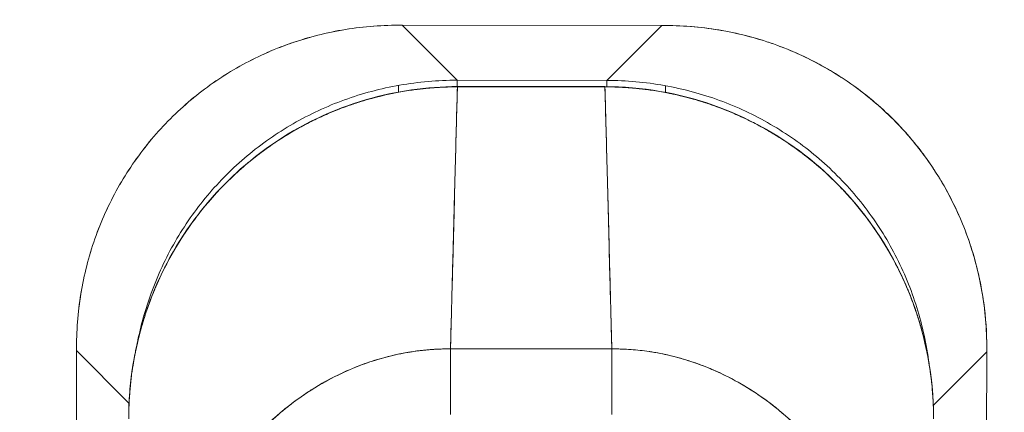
# Model space of a CAD drawing. Header units: inches. Extents: x 16 to 463, y 31 to 294.
# Tile 65 of 110: x 221.641 to 223.753, y 179.263 to 180.104. Entities that reach past the tile are written whole.
import ezdxf

# ---------------------------------------------------------------- set-up
doc = ezdxf.new("R2010")
doc.units = ezdxf.units.IN
doc.header["$LTSCALE"] = 28.571429
doc.header["$MEASUREMENT"] = 0
doc.layers.add('Dimension (ANSI)', color=7, linetype='Continuous', lineweight=5)
doc.layers.add('Visible (ANSI)', color=7, linetype='Continuous', lineweight=5)
doc.styles.add('ROMANS', font='romans.shx')
doc.dimstyles.new('Default (ANSI)', dxfattribs={"dimscale": 28.571429, "dimtxt": 0.1, "dimasz": 0.098425, "dimexe": 0.125, "dimexo": 0.0625, "dimgap": 0.031496, "dimtad": 0, "dimtih": 1, "dimtoh": 1, "dimrnd": 1e-08, "dimzin": 0, "dimdsep": 46, "dimtxsty": 'ROMANS', "dimcen": 0.09, "dimdle": 0.393701, "dimclrd": 256, "dimclre": 256, "dimclrt": 256, "dimadec": 0, "dimazin": 0, "dimtfac": 1, "dimtofl": 0, "dimtmove": 0, "dimatfit": 3, "dimfxl": 1, "dimtolj": 1, "dimtzin": 0, "dimlwd": -1, "dimlwe": -1, "dimarcsym": 0})

# ---------------------------------------------------------------- blocks, each defined once
blk = doc.blocks.new('*D19')
at = {"layer": 'Defpoints', "color": 0, "transparency": 16777216}
for p in [(226.0507, 188.0066), (222.7383, 178.6036), (226.0507, 138.9161)]:
    blk.add_point(p, dxfattribs=at)
at = {"layer": 'Dimension (ANSI)', "transparency": 16777216}
for p, q in [((222.7383, 180.3894), (222.7383, 191.5781)), ((219.9262, 188.0066), (217.114, 188.0066)), ((228.8628, 188.0066), (232.1778, 188.0066))]:
    blk.add_line(p, q, dxfattribs=at)
for points in [[(219.9262, 188.4753), (219.9262, 187.5379), (222.7383, 188.0066)], [(228.8628, 188.4753), (228.8628, 187.5379), (226.0507, 188.0066)]]:
    blk.add_solid(points, dxfattribs=at)
at = {"layer": 'Dimension (ANSI)', "transparency": 16777216, "insert": (233.0777, 189.4352), "char_height": 2.85714, "attachment_point": 1, "style": 'ROMANS'}
blk.add_mtext('\\A1;3.31', dxfattribs=at)

msp = doc.modelspace()

# ---------------------------------------------------------------- linework, layer by layer
at = {"layer": 'Visible (ANSI)'}
for p, q in [((222.4617, 180.0922), (222.4539, 180.0922)), ((222.4617, 180.0922), (222.5793, 179.9743)), ((223.0187, 180.0915), (222.4617, 180.0922)), ((222.4617, 180.0922), (223.0187, 180.0915)), ((222.5793, 179.9743), (222.4617, 180.0922)), ((222.9009, 179.9739), (223.0187, 180.0915)), ((223.0187, 180.0915), (222.9009, 179.9739)), ((223.0266, 180.0915), (223.0187, 180.0915)), ((222.5325, 180.0212), (222.5325, 180.0212)), ((222.9477, 180.0207), (222.9477, 180.0207)), ((222.5793, 179.9743), (222.5793, 179.9607)), ((222.5793, 179.9743), (222.9009, 179.9739)), ((222.9009, 179.9739), (222.5793, 179.9743)), ((222.9009, 179.9606), (222.9009, 179.9739)), ((222.4537, 179.9491), (222.4537, 179.9633)), ((222.5802, 179.9601), (222.5802, 179.9607)), ((222.8965, 179.9607), (222.5802, 179.9607)), ((222.8965, 179.9602), (222.5802, 179.9602)), ((222.8965, 179.9602), (222.8965, 179.9607)), ((222.8965, 179.9607), (222.8965, 179.9601)), ((222.8965, 179.9601), (222.8965, 179.9602)), ((223.0264, 179.9626), (223.0264, 179.9484)), ((221.763, 179.3952), (221.7616, 178.3311)), ((221.7616, 178.3311), (221.763, 179.3952)), ((221.763, 179.4031), (221.763, 179.3952)), ((221.763, 179.3952), (221.8757, 179.2822)), ((221.8757, 179.2822), (221.763, 179.3952)), ((222.5652, 179.3989), (222.9114, 179.3989)), ((222.5652, 179.3989), (222.5652, 179.2586)), ((222.9114, 179.2586), (222.9114, 179.3989)), ((223.5856, 179.4007), (223.5868, 179.4007)), ((223.7157, 179.3927), (223.7157, 179.4006)), ((223.6011, 179.2784), (223.7157, 179.3927)), ((223.7157, 179.3927), (223.6011, 179.2784)), ((223.7144, 178.3286), (223.7157, 179.3927)), ((223.7157, 179.3927), (223.7144, 178.3286)), ((221.8337, 179.3242), (221.8337, 179.3242)), ((223.6448, 179.3219), (223.6448, 179.3219))]:
    msp.add_line(p, q, dxfattribs=at)
msp.add_arc((222.5652, 179.2586), 0.1969, 89.9916, 89.9916, dxfattribs=at)
for centre, major_axis, start_param, end_param in [((222.4618, 180.0922), (0.129, -0.0002), 4.651125, 4.712207), ((223.0187, 180.0915), (0.129, -0.0002), 4.712571, 4.773653), ((221.763, 179.3952), (0.0002, 0.129), 4.712571, 4.773653), ((222.9115, 179.2586), (0, 0.1969), 4.712389, 5.54156), ((223.7157, 179.3927), (-0.0002, -0.129), 4.651125, 4.712207)]:
    msp.add_ellipse(centre, major_axis=major_axis, ratio=0.00001, start_param=start_param, end_param=end_param, dxfattribs=at)
for points, knots in [([(221.763, 179.4031), (221.763, 179.444), (221.7666, 179.4848), (221.7737, 179.5247), (221.7807, 179.5646), (221.7912, 179.6038), (221.8049, 179.6415), (221.8186, 179.6792), (221.8356, 179.7156), (221.8555, 179.7502), (221.8755, 179.7848), (221.8985, 179.8175), (221.9241, 179.848), (221.9497, 179.8785), (221.978, 179.9067), (222.0085, 179.9323), (222.0391, 179.9578), (222.0719, 179.9807), (222.1065, 180.0005), (222.1412, 180.0204), (222.1776, 180.0372), (222.2154, 180.0509), (222.2532, 180.0645), (222.2923, 180.0749), (222.3322, 180.0818), (222.3722, 180.0887), (222.4129, 180.0922), (222.4539, 180.0922)], [0, 0, 0, 0, 0.111111, 0.111111, 0.111111, 0.222222, 0.222222, 0.222222, 0.333333, 0.333333, 0.333333, 0.444444, 0.444444, 0.444444, 0.555556, 0.555556, 0.555556, 0.666667, 0.666667, 0.666667, 0.777778, 0.777778, 0.777778, 0.888889, 0.888889, 0.888889, 1, 1, 1, 1]), ([(222.4539, 180.0922), (222.4131, 180.0922), (222.3725, 180.0888), (222.3326, 180.0819), (222.2925, 180.0749), (222.2532, 180.0645), (222.2152, 180.0508), (222.2152, 180.0508), (222.2151, 180.0508), (222.2151, 180.0508), (222.1774, 180.0372), (222.141, 180.0203), (222.1065, 180.0005), (222.1064, 180.0005), (222.1064, 180.0004), (222.1063, 180.0004), (222.0718, 179.9806), (222.0391, 179.9578), (222.0087, 179.9324), (222.0086, 179.9323), (222.0085, 179.9322), (222.0084, 179.9321), (221.9779, 179.9066), (221.9497, 179.8785), (221.9241, 179.8481), (221.924, 179.848), (221.9239, 179.8479), (221.9239, 179.8478), (221.8984, 179.8174), (221.8755, 179.7848), (221.8556, 179.7504), (221.8556, 179.7503), (221.8556, 179.7502), (221.8555, 179.7502), (221.8356, 179.7157), (221.8187, 179.6794), (221.805, 179.6417), (221.805, 179.6416), (221.8049, 179.6416), (221.8049, 179.6415), (221.7912, 179.6037), (221.7807, 179.5645), (221.7736, 179.5246), (221.7736, 179.5245), (221.7736, 179.5244), (221.7736, 179.5243), (221.7666, 179.4844), (221.763, 179.4438), (221.763, 179.4031)], [0, 0, 0, 0, 0.110836, 0.110836, 0.110836, 0.222222, 0.222222, 0.222222, 0.222377, 0.222377, 0.222377, 0.333093, 0.333093, 0.333093, 0.333333, 0.333333, 0.333333, 0.444037, 0.444037, 0.444037, 0.444444, 0.444444, 0.444444, 0.555556, 0.555556, 0.555556, 0.555957, 0.555957, 0.555957, 0.666667, 0.666667, 0.666667, 0.6669, 0.6669, 0.6669, 0.777608, 0.777608, 0.777608, 0.777778, 0.777778, 0.777778, 0.888889, 0.888889, 0.888889, 0.889157, 0.889157, 0.889157, 1, 1, 1, 1]), ([(223.7157, 179.4006), (223.7158, 179.4332), (223.7135, 179.4658), (223.7091, 179.498), (223.708, 179.5061), (223.7067, 179.5141), (223.7054, 179.5221), (223.7012, 179.5462), (223.6957, 179.5701), (223.6891, 179.5935), (223.6847, 179.6089), (223.6798, 179.6241), (223.6744, 179.6391), (223.6688, 179.6547), (223.6626, 179.67), (223.6559, 179.6851), (223.6463, 179.7066), (223.6357, 179.7277), (223.624, 179.748), (223.6196, 179.7557), (223.6151, 179.7632), (223.6104, 179.7706), (223.5939, 179.797), (223.5756, 179.8221), (223.5558, 179.8459), (223.5549, 179.8469), (223.5541, 179.8479), (223.5532, 179.849), (223.5322, 179.8738), (223.5095, 179.897), (223.4852, 179.9186), (223.4807, 179.9225), (223.4762, 179.9264), (223.4717, 179.9303), (223.4514, 179.9473), (223.43, 179.9632), (223.4078, 179.9778), (223.3967, 179.9851), (223.3854, 179.9921), (223.3739, 179.9988), (223.358, 180.0079), (223.3418, 180.0165), (223.3252, 180.0244), (223.3056, 180.0337), (223.2855, 180.0421), (223.265, 180.0495), (223.2556, 180.0529), (223.2461, 180.0562), (223.2365, 180.0592), (223.2076, 180.0683), (223.1781, 180.0755), (223.1481, 180.0808), (223.1448, 180.0814), (223.1415, 180.0819), (223.1381, 180.0825), (223.1014, 180.0884), (223.064, 180.0914), (223.0266, 180.0915)], [0, 0, 0, 0, 0.088873, 0.088873, 0.088873, 0.111111, 0.111111, 0.111111, 0.178162, 0.178162, 0.178162, 0.222222, 0.222222, 0.222222, 0.267931, 0.267931, 0.267931, 0.333333, 0.333333, 0.333333, 0.357816, 0.357816, 0.357816, 0.444444, 0.444444, 0.444444, 0.448135, 0.448135, 0.448135, 0.538943, 0.538943, 0.538943, 0.555556, 0.555556, 0.555556, 0.629644, 0.629644, 0.629644, 0.666667, 0.666667, 0.666667, 0.717569, 0.717569, 0.717569, 0.777778, 0.777778, 0.777778, 0.805438, 0.805438, 0.805438, 0.888889, 0.888889, 0.888889, 0.898091, 0.898091, 0.898091, 1, 1, 1, 1]), ([(223.0266, 180.0915), (223.0676, 180.0914), (223.1083, 180.0878), (223.1482, 180.0808), (223.1881, 180.0737), (223.2273, 180.0632), (223.265, 180.0495), (223.3028, 180.0358), (223.3391, 180.0188), (223.3737, 179.9989), (223.4083, 179.9789), (223.4411, 179.956), (223.4715, 179.9304), (223.502, 179.9047), (223.5303, 179.8764), (223.5558, 179.8459), (223.5813, 179.8153), (223.6042, 179.7825), (223.6241, 179.7479), (223.6439, 179.7132), (223.6608, 179.6768), (223.6744, 179.639), (223.688, 179.6012), (223.6984, 179.5621), (223.7053, 179.5221), (223.7123, 179.4822), (223.7158, 179.4415), (223.7157, 179.4006)], [0, 0, 0, 0, 0.111111, 0.111111, 0.111111, 0.222222, 0.222222, 0.222222, 0.333333, 0.333333, 0.333333, 0.444444, 0.444444, 0.444444, 0.555556, 0.555556, 0.555556, 0.666667, 0.666667, 0.666667, 0.777778, 0.777778, 0.777778, 0.888889, 0.888889, 0.888889, 1, 1, 1, 1]), ([(222.5793, 179.9743), (222.5378, 179.9744), (222.4966, 179.9708), (222.4561, 179.9637), (222.4157, 179.9567), (222.3761, 179.9461), (222.3379, 179.9323), (222.2997, 179.9185), (222.2629, 179.9013), (222.2279, 179.8812), (222.1929, 179.8611), (222.1598, 179.838), (222.129, 179.8122), (222.0982, 179.7864), (222.0696, 179.758), (222.0438, 179.7272), (222.0179, 179.6965), (221.9947, 179.6634), (221.9745, 179.6285), (221.9543, 179.5935), (221.9371, 179.5568), (221.9232, 179.5186), (221.9105, 179.4839), (221.9006, 179.448), (221.8935, 179.4115)], [0, 0, 0, 0, 0.1111111, 0.1111111, 0.1111111, 0.2222222, 0.2222222, 0.2222222, 0.3333333, 0.3333333, 0.3333333, 0.4444444, 0.4444444, 0.4444444, 0.5555556, 0.5555556, 0.5555556, 0.6666667, 0.6666667, 0.6666667, 0.7777778, 0.7777778, 0.7777778, 0.8787406, 0.8787406, 0.8787406, 0.8787406]), ([(223.5919, 179.3674), (223.5906, 179.3777), (223.589, 179.388), (223.5872, 179.3983), (223.5802, 179.4387), (223.5696, 179.4783), (223.5558, 179.5165), (223.542, 179.5547), (223.5249, 179.5915), (223.5048, 179.6265), (223.4847, 179.6615), (223.4615, 179.6946), (223.4358, 179.7254), (223.41, 179.7563), (223.3815, 179.7848), (223.3507, 179.8107), (223.32, 179.8365), (223.2869, 179.8597), (223.252, 179.8799), (223.2171, 179.9001), (223.1803, 179.9173), (223.1421, 179.9313), (223.1039, 179.9452), (223.0644, 179.9558), (223.024, 179.963), (222.9836, 179.9702), (222.9423, 179.9739), (222.9009, 179.9739)], [0.0829541, 0.0829541, 0.0829541, 0.0829541, 0.1111111, 0.1111111, 0.1111111, 0.2222222, 0.2222222, 0.2222222, 0.3333333, 0.3333333, 0.3333333, 0.4444444, 0.4444444, 0.4444444, 0.5555556, 0.5555556, 0.5555556, 0.6666667, 0.6666667, 0.6666667, 0.7777778, 0.7777778, 0.7777778, 0.8888889, 0.8888889, 0.8888889, 1, 1, 1, 1]), ([(221.8749, 179.2488), (221.8748, 179.3256), (221.8874, 179.4034), (221.9358, 179.5487), (221.9721, 179.618), (222.0633, 179.7395), (222.1193, 179.7933), (222.2433, 179.8789), (222.3128, 179.912), (222.448, 179.9512), (222.5144, 179.9607), (222.5802, 179.9607)], [0, 0, 0, 0, 0.585477, 0.585477, 1.16675, 1.16675, 1.743139, 1.743139, 2.315, 2.315, 2.816082, 2.816082, 2.816082, 2.816082]), ([(221.8749, 179.2488), (221.8749, 179.2689), (221.8758, 179.2902), (221.8777, 179.3125), (221.8792, 179.3293), (221.8813, 179.3466), (221.8842, 179.3643), (221.8852, 179.3706), (221.8863, 179.3769), (221.8875, 179.3832), (221.8923, 179.4082), (221.8985, 179.4336), (221.9062, 179.4587), (221.9094, 179.4691), (221.9128, 179.4794), (221.9164, 179.4896), (221.922, 179.5054), (221.9281, 179.5209), (221.9348, 179.5361), (221.9455, 179.5606), (221.9576, 179.5845), (221.971, 179.6077), (221.972, 179.6093), (221.9729, 179.6109), (221.9739, 179.6126), (221.9888, 179.6378), (222.0053, 179.6623), (222.023, 179.6853), (222.0304, 179.6949), (222.0381, 179.7044), (222.0459, 179.7135), (222.0574, 179.7269), (222.0691, 179.7396), (222.0811, 179.7517), (222.0979, 179.7686), (222.115, 179.7842), (222.132, 179.7983), (222.1368, 179.8023), (222.1416, 179.8061), (222.1463, 179.8098), (222.1698, 179.8283), (222.1932, 179.8443), (222.2162, 179.8582), (222.2171, 179.8588), (222.218, 179.8593), (222.2188, 179.8598), (222.2423, 179.8739), (222.2654, 179.886), (222.288, 179.8963), (222.2929, 179.8986), (222.2978, 179.9007), (222.3026, 179.9028), (222.3218, 179.9111), (222.3405, 179.9182), (222.3588, 179.9243), (222.3664, 179.9268), (222.374, 179.9291), (222.3814, 179.9314), (222.3966, 179.9358), (222.4114, 179.9397), (222.4259, 179.9429), (222.4355, 179.9451), (222.445, 179.947), (222.4543, 179.9487), (222.4653, 179.9508), (222.476, 179.9524), (222.4866, 179.9539), (222.4982, 179.9554), (222.5096, 179.9567), (222.5207, 179.9576), (222.5268, 179.9581), (222.5328, 179.9586), (222.5386, 179.9589), (222.5535, 179.9598), (222.5677, 179.9602), (222.5802, 179.9601)], [0, 0, 0, 0, 0.051762, 0.051762, 0.051762, 0.090909, 0.090909, 0.090909, 0.104756, 0.104756, 0.104756, 0.15926, 0.15926, 0.15926, 0.181818, 0.181818, 0.181818, 0.216639, 0.216639, 0.216639, 0.272727, 0.272727, 0.272727, 0.27663, 0.27663, 0.27663, 0.337872, 0.337872, 0.337872, 0.363636, 0.363636, 0.363636, 0.401523, 0.401523, 0.401523, 0.454545, 0.454545, 0.454545, 0.469339, 0.469339, 0.469339, 0.542657, 0.542657, 0.542657, 0.545455, 0.545455, 0.545455, 0.62016, 0.62016, 0.62016, 0.636364, 0.636364, 0.636364, 0.700569, 0.700569, 0.700569, 0.727273, 0.727273, 0.727273, 0.781747, 0.781747, 0.781747, 0.818182, 0.818182, 0.818182, 0.861421, 0.861421, 0.861421, 0.909091, 0.909091, 0.909091, 0.93478, 0.93478, 0.93478, 1, 1, 1, 1]), ([(222.5802, 179.9601), (222.5783, 179.9601), (222.5764, 179.9601), (222.5745, 179.9601), (222.5723, 179.9601), (222.5701, 179.9601), (222.5679, 179.96), (222.5655, 179.96), (222.563, 179.9599), (222.5606, 179.9599), (222.558, 179.9598), (222.5553, 179.9597), (222.5527, 179.9596), (222.5498, 179.9595), (222.547, 179.9594), (222.5442, 179.9592), (222.5412, 179.9591), (222.5382, 179.9589), (222.5352, 179.9587), (222.532, 179.9585), (222.5289, 179.9583), (222.5257, 179.958), (222.5222, 179.9578), (222.5187, 179.9575), (222.5152, 179.9571), (222.5113, 179.9568), (222.5074, 179.9564), (222.5035, 179.9559), (222.499, 179.9555), (222.4946, 179.9549), (222.4902, 179.9544), (222.4852, 179.9537), (222.4802, 179.953), (222.4752, 179.9522), (222.4695, 179.9514), (222.4638, 179.9504), (222.4581, 179.9494), (222.4531, 179.9485), (222.4481, 179.9476), (222.4432, 179.9466), (222.4418, 179.9463), (222.4404, 179.9461), (222.439, 179.9458), (222.4322, 179.9444), (222.4253, 179.9428), (222.4184, 179.9412), (222.411, 179.9394), (222.4036, 179.9376), (222.3962, 179.9355), (222.3882, 179.9334), (222.3803, 179.9311), (222.3724, 179.9286), (222.3638, 179.926), (222.3553, 179.9231), (222.3469, 179.9201), (222.3376, 179.9169), (222.3285, 179.9135), (222.3194, 179.9098), (222.3167, 179.9087), (222.314, 179.9076), (222.3113, 179.9065), (222.3041, 179.9035), (222.297, 179.9004), (222.29, 179.8972), (222.2793, 179.8924), (222.2688, 179.8873), (222.2583, 179.8819), (222.2469, 179.876), (222.2356, 179.8697), (222.2244, 179.8632), (222.2126, 179.8562), (222.2009, 179.8488), (222.1894, 179.8412), (222.1891, 179.8409), (222.1887, 179.8407), (222.1884, 179.8405), (222.1755, 179.8318), (222.1629, 179.8227), (222.1506, 179.8132), (222.1371, 179.8027), (222.124, 179.7918), (222.1113, 179.7804), (222.1014, 179.7716), (222.0918, 179.7624), (222.0824, 179.7531), (222.0785, 179.7491), (222.0745, 179.745), (222.0706, 179.7409), (222.0561, 179.7257), (222.0423, 179.7098), (222.0292, 179.6933), (222.017, 179.6778), (222.0054, 179.6619), (221.9945, 179.6455), (221.9929, 179.643), (221.9913, 179.6406), (221.9897, 179.6381), (221.9781, 179.6203), (221.9674, 179.602), (221.9574, 179.5832), (221.9486, 179.5664), (221.9404, 179.5492), (221.9329, 179.5317), (221.9316, 179.5286), (221.9303, 179.5255), (221.929, 179.5224), (221.9238, 179.5099), (221.919, 179.4972), (221.9146, 179.4845), (221.9096, 179.4702), (221.9051, 179.4557), (221.9011, 179.4411), (221.8974, 179.4279), (221.8941, 179.4147), (221.8912, 179.4014), (221.8903, 179.397), (221.8894, 179.3926), (221.8885, 179.3883), (221.887, 179.3805), (221.8856, 179.3728), (221.8843, 179.365), (221.8825, 179.354), (221.881, 179.3429), (221.8797, 179.3318), (221.8785, 179.3217), (221.8776, 179.3115), (221.8768, 179.3014), (221.8762, 179.2922), (221.8757, 179.283), (221.8753, 179.2737), (221.8751, 179.2654), (221.8749, 179.2571), (221.8749, 179.2488)], [0, 0, 0, 0, 0.005154, 0.005154, 0.005154, 0.011125, 0.011125, 0.011125, 0.01776, 0.01776, 0.01776, 0.024968, 0.024968, 0.024968, 0.032665, 0.032665, 0.032665, 0.040791, 0.040791, 0.040791, 0.049493, 0.049493, 0.049493, 0.059043, 0.059043, 0.059043, 0.069717, 0.069717, 0.069717, 0.08179, 0.08179, 0.08179, 0.095542, 0.095542, 0.095542, 0.111257, 0.111257, 0.111257, 0.125, 0.125, 0.125, 0.128815, 0.128815, 0.128815, 0.14795, 0.14795, 0.14795, 0.168736, 0.168736, 0.168736, 0.191175, 0.191175, 0.191175, 0.215514, 0.215514, 0.215514, 0.242018, 0.242018, 0.242018, 0.25, 0.25, 0.25, 0.270974, 0.270974, 0.270974, 0.302738, 0.302738, 0.302738, 0.337689, 0.337689, 0.337689, 0.375, 0.375, 0.375, 0.376125, 0.376125, 0.376125, 0.418166, 0.418166, 0.418166, 0.464234, 0.464234, 0.464234, 0.5, 0.5, 0.5, 0.515243, 0.515243, 0.515243, 0.571952, 0.571952, 0.571952, 0.625, 0.625, 0.625, 0.632854, 0.632854, 0.632854, 0.689973, 0.689973, 0.689973, 0.740919, 0.740919, 0.740919, 0.75, 0.75, 0.75, 0.78617, 0.78617, 0.78617, 0.826664, 0.826664, 0.826664, 0.863094, 0.863094, 0.863094, 0.875, 0.875, 0.875, 0.89603, 0.89603, 0.89603, 0.925948, 0.925948, 0.925948, 0.953112, 0.953112, 0.953112, 0.977764, 0.977764, 0.977764, 1, 1, 1, 1]), ([(222.5802, 179.9601), (222.5795, 179.9363), (222.5787, 179.9095), (222.5779, 179.8805), (222.5771, 179.8516), (222.5763, 179.8203), (222.5755, 179.7873), (222.5746, 179.7544), (222.5737, 179.7197), (222.5728, 179.6839), (222.5719, 179.648), (222.5709, 179.6109), (222.5699, 179.5731), (222.5689, 179.5353), (222.5679, 179.4967), (222.5668, 179.4577), (222.5663, 179.4382), (222.5658, 179.4186), (222.5652, 179.3989)], [0, 0, 0, 0, 0.181782, 0.181782, 0.181782, 0.363564, 0.363564, 0.363564, 0.545346, 0.545346, 0.545346, 0.727128, 0.727128, 0.727128, 0.90891, 0.90891, 0.90891, 0.9999813, 0.9999813, 0.9999813, 0.9999813]), ([(222.5652, 179.3989), (222.566, 179.4258), (222.5667, 179.4526), (222.5674, 179.4792), (222.5681, 179.5059), (222.5688, 179.5324), (222.5695, 179.5586), (222.5702, 179.5847), (222.5709, 179.6106), (222.5715, 179.6359), (222.5722, 179.6612), (222.5728, 179.6861), (222.5735, 179.7104), (222.5741, 179.7346), (222.5747, 179.7582), (222.5753, 179.781), (222.5759, 179.8038), (222.5765, 179.8259), (222.577, 179.8469), (222.5776, 179.868), (222.5781, 179.8881), (222.5786, 179.907), (222.5792, 179.9259), (222.5797, 179.9437), (222.5802, 179.9601)], [0.00002, 0.00002, 0.00002, 0.00002, 0.1246195, 0.1246195, 0.1246195, 0.2496745, 0.2496745, 0.2496745, 0.3747294, 0.3747294, 0.3747294, 0.4997844, 0.4997844, 0.4997844, 0.6248393, 0.6248393, 0.6248393, 0.7498943, 0.7498943, 0.7498943, 0.8749492, 0.8749492, 0.8749492, 1, 1, 1, 1]), ([(222.5802, 179.9601), (222.6115, 179.9601), (222.6357, 179.9601), (222.6551, 179.9601), (222.6744, 179.9601), (222.6887, 179.9602), (222.7001, 179.9602), (222.7115, 179.9602), (222.72, 179.9602), (222.7276, 179.9602), (222.7351, 179.9602), (222.7416, 179.9602), (222.7491, 179.9602), (222.7566, 179.9602), (222.7651, 179.9602), (222.7765, 179.9602), (222.788, 179.9602), (222.8023, 179.9601), (222.8216, 179.9601), (222.8409, 179.9601), (222.8652, 179.9601), (222.8965, 179.9601)], [0, 0, 0, 0, 0.142857, 0.142857, 0.142857, 0.285714, 0.285714, 0.285714, 0.428571, 0.428571, 0.428571, 0.571429, 0.571429, 0.571429, 0.714286, 0.714286, 0.714286, 0.857143, 0.857143, 0.857143, 1, 1, 1, 1]), ([(222.8965, 179.9607), (222.9751, 179.9607), (223.0549, 179.947), (223.1991, 179.8962), (223.266, 179.8599), (223.384, 179.769), (223.4366, 179.7132), (223.5207, 179.5891), (223.5533, 179.5193), (223.5924, 179.3829), (223.6018, 179.3155), (223.6017, 179.2488)], [0, 0, 0, 0, 0.599529, 0.599529, 1.165116, 1.165116, 1.73485, 1.73485, 2.307269, 2.307269, 2.816056, 2.816056, 2.816056, 2.816056]), ([(222.8965, 179.9601), (222.9089, 179.9602), (222.9231, 179.9598), (222.938, 179.9589), (222.9439, 179.9586), (222.9499, 179.9581), (222.9559, 179.9576), (222.9671, 179.9567), (222.9785, 179.9554), (222.9901, 179.9539), (223.0006, 179.9524), (223.0113, 179.9508), (223.0223, 179.9487), (223.0316, 179.947), (223.0411, 179.9451), (223.0508, 179.9429), (223.0652, 179.9397), (223.08, 179.9358), (223.0952, 179.9314), (223.1027, 179.9292), (223.1102, 179.9268), (223.1178, 179.9243), (223.1361, 179.9182), (223.1548, 179.9111), (223.174, 179.9028), (223.1789, 179.9007), (223.1837, 179.8986), (223.1887, 179.8963), (223.2112, 179.886), (223.2343, 179.8739), (223.2577, 179.8599), (223.2586, 179.8593), (223.2596, 179.8588), (223.2605, 179.8582), (223.2835, 179.8443), (223.3068, 179.8283), (223.3303, 179.8098), (223.3351, 179.8061), (223.3398, 179.8023), (223.3445, 179.7984), (223.3616, 179.7842), (223.3787, 179.7687), (223.3955, 179.7517), (223.4074, 179.7397), (223.4192, 179.727), (223.4306, 179.7136), (223.4385, 179.7045), (223.4462, 179.695), (223.4537, 179.6853), (223.4713, 179.6623), (223.4879, 179.6378), (223.5028, 179.6126), (223.5038, 179.6109), (223.5047, 179.6093), (223.5057, 179.6076), (223.5191, 179.5844), (223.5312, 179.5606), (223.5419, 179.5361), (223.5485, 179.5209), (223.5547, 179.5053), (223.5603, 179.4896), (223.5639, 179.4794), (223.5673, 179.4691), (223.5705, 179.4587), (223.5781, 179.4336), (223.5844, 179.4082), (223.5891, 179.3832), (223.5903, 179.3769), (223.5914, 179.3706), (223.5924, 179.3643), (223.5953, 179.3466), (223.5974, 179.3293), (223.5989, 179.3125), (223.6009, 179.2902), (223.6017, 179.2689), (223.6017, 179.2488)], [0, 0, 0, 0, 0.065233, 0.065233, 0.065233, 0.090909, 0.090909, 0.090909, 0.138606, 0.138606, 0.138606, 0.181818, 0.181818, 0.181818, 0.218295, 0.218295, 0.218295, 0.272727, 0.272727, 0.272727, 0.299488, 0.299488, 0.299488, 0.363636, 0.363636, 0.363636, 0.379913, 0.379913, 0.379913, 0.454545, 0.454545, 0.454545, 0.457429, 0.457429, 0.457429, 0.530754, 0.530754, 0.530754, 0.545455, 0.545455, 0.545455, 0.598649, 0.598649, 0.598649, 0.636364, 0.636364, 0.636364, 0.662242, 0.662242, 0.662242, 0.723318, 0.723318, 0.723318, 0.727273, 0.727273, 0.727273, 0.783303, 0.783303, 0.783303, 0.818182, 0.818182, 0.818182, 0.840721, 0.840721, 0.840721, 0.895221, 0.895221, 0.895221, 0.909091, 0.909091, 0.909091, 0.94822, 0.94822, 0.94822, 1, 1, 1, 1]), ([(222.8965, 179.9601), (222.897, 179.9437), (222.8975, 179.9259), (222.898, 179.907), (222.8985, 179.8881), (222.8991, 179.868), (222.8996, 179.8469), (222.9002, 179.8259), (222.9008, 179.8038), (222.9014, 179.781), (222.902, 179.7582), (222.9026, 179.7346), (222.9032, 179.7104), (222.9038, 179.6861), (222.9045, 179.6612), (222.9051, 179.6359), (222.9058, 179.6106), (222.9064, 179.5847), (222.9071, 179.5586), (222.9078, 179.5324), (222.9085, 179.5059), (222.9092, 179.4792), (222.9099, 179.4526), (222.9107, 179.4258), (222.9114, 179.3989)], [0, 0, 0, 0, 0.1250508, 0.1250508, 0.1250508, 0.2501057, 0.2501057, 0.2501057, 0.3751607, 0.3751607, 0.3751607, 0.5002156, 0.5002156, 0.5002156, 0.6252706, 0.6252706, 0.6252706, 0.7503255, 0.7503255, 0.7503255, 0.8753805, 0.8753805, 0.8753805, 0.9999801, 0.9999801, 0.9999801, 0.9999801]), ([(223.6017, 179.2488), (223.6017, 179.2571), (223.6016, 179.2654), (223.6013, 179.2736), (223.601, 179.2828), (223.6005, 179.292), (223.5998, 179.3012), (223.5991, 179.3113), (223.5982, 179.3214), (223.597, 179.3314), (223.5957, 179.3425), (223.5942, 179.3535), (223.5924, 179.3644), (223.5911, 179.3724), (223.5897, 179.3804), (223.5881, 179.3883), (223.5873, 179.3923), (223.5865, 179.3963), (223.5856, 179.4003), (223.5828, 179.4134), (223.5796, 179.4264), (223.5761, 179.4392), (223.5722, 179.4534), (223.5679, 179.4675), (223.5631, 179.4814), (223.5584, 179.4952), (223.5533, 179.5089), (223.5477, 179.5224), (223.5471, 179.5238), (223.5465, 179.5252), (223.5459, 179.5266), (223.5391, 179.5429), (223.5317, 179.5589), (223.5236, 179.5746), (223.5147, 179.5921), (223.505, 179.6093), (223.4947, 179.626), (223.4906, 179.6325), (223.4864, 179.639), (223.4822, 179.6455), (223.4743, 179.6573), (223.4661, 179.6688), (223.4576, 179.6801), (223.444, 179.6981), (223.4295, 179.7155), (223.4143, 179.7321), (223.4077, 179.7392), (223.401, 179.7462), (223.3942, 179.7531), (223.3866, 179.7607), (223.3789, 179.7681), (223.3709, 179.7754), (223.3576, 179.7876), (223.3439, 179.7992), (223.3297, 179.8104), (223.317, 179.8203), (223.3039, 179.8299), (223.2905, 179.8389), (223.2894, 179.8397), (223.2883, 179.8404), (223.2872, 179.8412), (223.2762, 179.8486), (223.265, 179.8556), (223.2535, 179.8624), (223.2422, 179.8691), (223.2307, 179.8755), (223.219, 179.8815), (223.2084, 179.887), (223.1977, 179.8922), (223.1869, 179.8971), (223.1798, 179.9004), (223.1726, 179.9035), (223.1654, 179.9065), (223.1627, 179.9076), (223.16, 179.9087), (223.1572, 179.9098), (223.1481, 179.9135), (223.1389, 179.9169), (223.1297, 179.9202), (223.1212, 179.9232), (223.1126, 179.926), (223.104, 179.9287), (223.0961, 179.9311), (223.0882, 179.9334), (223.0802, 179.9356), (223.0728, 179.9376), (223.0654, 179.9395), (223.058, 179.9413), (223.0511, 179.9429), (223.0442, 179.9444), (223.0373, 179.9458), (223.036, 179.9461), (223.0348, 179.9464), (223.0335, 179.9466), (223.0284, 179.9476), (223.0234, 179.9486), (223.0183, 179.9495), (223.0126, 179.9505), (223.007, 179.9514), (223.0013, 179.9523), (222.9963, 179.953), (222.9913, 179.9537), (222.9863, 179.9544), (222.9819, 179.9549), (222.9775, 179.9555), (222.973, 179.956), (222.9691, 179.9564), (222.9652, 179.9568), (222.9613, 179.9571), (222.9578, 179.9575), (222.9543, 179.9578), (222.9508, 179.958), (222.9477, 179.9583), (222.9445, 179.9585), (222.9413, 179.9587), (222.9383, 179.9589), (222.9353, 179.9591), (222.9323, 179.9592), (222.9295, 179.9594), (222.9267, 179.9595), (222.9239, 179.9596), (222.9212, 179.9597), (222.9186, 179.9598), (222.916, 179.9599), (222.9135, 179.96), (222.9111, 179.96), (222.9087, 179.96), (222.9065, 179.9601), (222.9043, 179.9601), (222.9021, 179.9601), (222.9002, 179.9601), (222.8984, 179.9601), (222.8965, 179.9601)], [0, 0, 0, 0, 0.022163, 0.022163, 0.022163, 0.046721, 0.046721, 0.046721, 0.07375, 0.07375, 0.07375, 0.103441, 0.103441, 0.103441, 0.125, 0.125, 0.125, 0.135958, 0.135958, 0.135958, 0.171628, 0.171628, 0.171628, 0.210936, 0.210936, 0.210936, 0.25, 0.25, 0.25, 0.254076, 0.254076, 0.254076, 0.301415, 0.301415, 0.301415, 0.354208, 0.354208, 0.354208, 0.375, 0.375, 0.375, 0.413119, 0.413119, 0.413119, 0.473883, 0.473883, 0.473883, 0.5, 0.5, 0.5, 0.529014, 0.529014, 0.529014, 0.577715, 0.577715, 0.577715, 0.621414, 0.621414, 0.621414, 0.625, 0.625, 0.625, 0.66093, 0.66093, 0.66093, 0.696579, 0.696579, 0.696579, 0.728771, 0.728771, 0.728771, 0.75, 0.75, 0.75, 0.757976, 0.757976, 0.757976, 0.784626, 0.784626, 0.784626, 0.80904, 0.80904, 0.80904, 0.83151, 0.83151, 0.83151, 0.852308, 0.852308, 0.852308, 0.871433, 0.871433, 0.871433, 0.875, 0.875, 0.875, 0.888962, 0.888962, 0.888962, 0.904641, 0.904641, 0.904641, 0.918368, 0.918368, 0.918368, 0.930426, 0.930426, 0.930426, 0.941092, 0.941092, 0.941092, 0.950638, 0.950638, 0.950638, 0.959335, 0.959335, 0.959335, 0.967454, 0.967454, 0.967454, 0.975136, 0.975136, 0.975136, 0.982323, 0.982323, 0.982323, 0.988932, 0.988932, 0.988932, 0.994877, 0.994877, 0.994877, 1, 1, 1, 1]), ([(222.9114, 179.3989), (222.9109, 179.4186), (222.9103, 179.4382), (222.9098, 179.4577), (222.9088, 179.4967), (222.9077, 179.5353), (222.9067, 179.5731), (222.9058, 179.6109), (222.9048, 179.648), (222.9039, 179.6839), (222.9029, 179.7197), (222.9021, 179.7544), (222.9012, 179.7873), (222.9003, 179.8203), (222.8995, 179.8516), (222.8987, 179.8805), (222.8979, 179.9095), (222.8972, 179.9363), (222.8965, 179.9601)], [0.0000187, 0.0000187, 0.0000187, 0.0000187, 0.09109, 0.09109, 0.09109, 0.272872, 0.272872, 0.272872, 0.454654, 0.454654, 0.454654, 0.636436, 0.636436, 0.636436, 0.818218, 0.818218, 0.818218, 1, 1, 1, 1]), ([(222.5652, 179.3989), (222.5527, 179.399), (222.5387, 179.3986), (222.524, 179.3975), (222.5117, 179.3966), (222.4989, 179.3952), (222.4859, 179.3933), (222.4819, 179.3927), (222.478, 179.3921), (222.474, 179.3914), (222.4553, 179.3882), (222.4363, 179.384), (222.4169, 179.3785), (222.4106, 179.3767), (222.4042, 179.3748), (222.3978, 179.3727), (222.3837, 179.3682), (222.3694, 179.363), (222.3549, 179.3569), (222.3378, 179.3498), (222.3204, 179.3416), (222.3028, 179.3321), (222.2986, 179.3298), (222.2945, 179.3275), (222.2903, 179.3252), (222.2688, 179.3128), (222.2471, 179.2986), (222.2258, 179.2825), (222.2189, 179.2772), (222.2119, 179.2717), (222.2051, 179.2661), (222.1911, 179.2545), (222.1773, 179.2421), (222.164, 179.2289), (222.1561, 179.2212), (222.1485, 179.2133), (222.1409, 179.2051), (222.1321, 179.1954), (222.1234, 179.1853), (222.1149, 179.1749), (222.1123, 179.1717), (222.1097, 179.1685), (222.1072, 179.1653), (222.0895, 179.1428), (222.0729, 179.1187), (222.0575, 179.0931), (222.0511, 179.0825), (222.045, 179.0716), (222.039, 179.0605), (222.0311, 179.0458), (222.0236, 179.0305), (222.0165, 179.0149), (222.0048, 178.9889), (221.9942, 178.9616), (221.985, 178.9332), (221.9841, 178.9303), (221.9832, 178.9275), (221.9823, 178.9247), (221.9787, 178.9129), (221.9752, 178.9009), (221.972, 178.8887), (221.9688, 178.8762), (221.9658, 178.8636), (221.9631, 178.8509), (221.9575, 178.825), (221.9532, 178.799), (221.9501, 178.7737), (221.95, 178.7731), (221.95, 178.7725), (221.9499, 178.7719), (221.9469, 178.7469), (221.945, 178.7226), (221.9442, 178.699), (221.9434, 178.6763), (221.9436, 178.6543), (221.9445, 178.6331)], [0.0000154, 0.0000154, 0.0000154, 0.0000154, 0.060624, 0.060624, 0.060624, 0.1111111, 0.1111111, 0.1111111, 0.1265869, 0.1265869, 0.1265869, 0.1987914, 0.1987914, 0.1987914, 0.2222222, 0.2222222, 0.2222222, 0.273294, 0.273294, 0.273294, 0.3333333, 0.3333333, 0.3333333, 0.3474368, 0.3474368, 0.3474368, 0.4205222, 0.4205222, 0.4205222, 0.4444444, 0.4444444, 0.4444444, 0.4933991, 0.4933991, 0.4933991, 0.5219496, 0.5219496, 0.5219496, 0.5555556, 0.5555556, 0.5555556, 0.5658861, 0.5658861, 0.5658861, 0.6371166, 0.6371166, 0.6371166, 0.6666667, 0.6666667, 0.6666667, 0.7059933, 0.7059933, 0.7059933, 0.7713333, 0.7713333, 0.7713333, 0.7777778, 0.7777778, 0.7777778, 0.804681, 0.804681, 0.804681, 0.8323648, 0.8323648, 0.8323648, 0.8888889, 0.8888889, 0.8888889, 0.8902659, 0.8902659, 0.8902659, 0.9461063, 0.9461063, 0.9461063, 1, 1, 1, 1]), ([(221.9445, 178.6331), (221.944, 178.6446), (221.9438, 178.6561), (221.9438, 178.6675), (221.9438, 178.6802), (221.944, 178.6929), (221.9446, 178.7055), (221.9451, 178.7195), (221.9461, 178.7334), (221.9473, 178.7472), (221.9483, 178.7584), (221.9495, 178.7695), (221.951, 178.7805), (221.9515, 178.7846), (221.952, 178.7887), (221.9526, 178.7928), (221.955, 178.8095), (221.9579, 178.826), (221.9612, 178.8423), (221.9649, 178.8605), (221.9692, 178.8785), (221.974, 178.8961), (221.9762, 178.9043), (221.9786, 178.9126), (221.9811, 178.9207), (221.9846, 178.932), (221.9883, 178.9432), (221.9922, 178.9543), (221.9998, 178.9758), (222.0083, 178.9967), (222.0174, 179.0168), (222.0221, 179.027), (222.0269, 179.037), (222.0318, 179.0467), (222.0382, 179.0593), (222.0448, 179.0715), (222.0518, 179.0834), (222.0658, 179.1076), (222.0809, 179.1304), (222.097, 179.1519), (222.0977, 179.1529), (222.0985, 179.1539), (222.0992, 179.1549), (222.1152, 179.1761), (222.1321, 179.196), (222.1497, 179.2144), (222.1594, 179.2246), (222.1694, 179.2344), (222.1795, 179.2437), (222.1877, 179.2513), (222.1961, 179.2586), (222.2046, 179.2657), (222.2223, 179.2803), (222.2404, 179.2937), (222.2589, 179.3059), (222.2624, 179.3081), (222.2658, 179.3103), (222.2692, 179.3125), (222.283, 179.3212), (222.2971, 179.3292), (222.3113, 179.3366), (222.3278, 179.3451), (222.3444, 179.3528), (222.3613, 179.3595), (222.3625, 179.36), (222.3638, 179.3605), (222.3651, 179.361), (222.3794, 179.3667), (222.3939, 179.3717), (222.4085, 179.3761), (222.4231, 179.3805), (222.4378, 179.3842), (222.4526, 179.3874), (222.4566, 179.3882), (222.4605, 179.389), (222.4645, 179.3897), (222.4741, 179.3915), (222.4838, 179.3931), (222.4934, 179.3944), (222.506, 179.396), (222.5185, 179.3972), (222.5311, 179.398), (222.5425, 179.3986), (222.5539, 179.3989), (222.5652, 179.3989)], [0, 0, 0, 0, 0.0255606, 0.0255606, 0.0255606, 0.0540743, 0.0540743, 0.0540743, 0.0856527, 0.0856527, 0.0856527, 0.1111111, 0.1111111, 0.1111111, 0.1205644, 0.1205644, 0.1205644, 0.1591176, 0.1591176, 0.1591176, 0.202025, 0.202025, 0.202025, 0.2222222, 0.2222222, 0.2222222, 0.25045, 0.25045, 0.25045, 0.305586, 0.305586, 0.305586, 0.3333333, 0.3333333, 0.3333333, 0.3688988, 0.3688988, 0.3688988, 0.4411046, 0.4411046, 0.4411046, 0.4444444, 0.4444444, 0.4444444, 0.5160884, 0.5160884, 0.5160884, 0.5555556, 0.5555556, 0.5555556, 0.5876754, 0.5876754, 0.5876754, 0.6544159, 0.6544159, 0.6544159, 0.6666667, 0.6666667, 0.6666667, 0.7161429, 0.7161429, 0.7161429, 0.7734695, 0.7734695, 0.7734695, 0.7777778, 0.7777778, 0.7777778, 0.8266877, 0.8266877, 0.8266877, 0.8758248, 0.8758248, 0.8758248, 0.8888889, 0.8888889, 0.8888889, 0.9207769, 0.9207769, 0.9207769, 0.9621735, 0.9621735, 0.9621735, 0.9999894, 0.9999894, 0.9999894, 0.9999894]), ([(222.9114, 179.3989), (222.8903, 179.3989), (222.8678, 179.3989), (222.8475, 179.3989), (222.8429, 179.3989), (222.8384, 179.3989), (222.8339, 179.3989), (222.8191, 179.3989), (222.8051, 179.3989), (222.7914, 179.399), (222.7891, 179.399), (222.7868, 179.399), (222.7845, 179.399), (222.7735, 179.399), (222.7624, 179.399), (222.7519, 179.399), (222.7474, 179.399), (222.743, 179.399), (222.7384, 179.399), (222.7338, 179.399), (222.7293, 179.399), (222.7248, 179.399), (222.7142, 179.399), (222.7032, 179.399), (222.6921, 179.399), (222.6898, 179.399), (222.6875, 179.399), (222.6853, 179.399), (222.6715, 179.3989), (222.6576, 179.3989), (222.6427, 179.3989), (222.6383, 179.3989), (222.6338, 179.3989), (222.6291, 179.3989), (222.6088, 179.3989), (222.5863, 179.3989), (222.5652, 179.3989)], [0, 0, 0, 0, 0.166667, 0.166667, 0.166667, 0.20499, 0.20499, 0.20499, 0.333333, 0.333333, 0.333333, 0.354537, 0.354537, 0.354537, 0.456696, 0.456696, 0.456696, 0.5, 0.5, 0.5, 0.543586, 0.543586, 0.543586, 0.645594, 0.645594, 0.645594, 0.666667, 0.666667, 0.666667, 0.795017, 0.795017, 0.795017, 0.833333, 0.833333, 0.833333, 1, 1, 1, 1]), ([(223.5322, 178.6331), (223.5331, 178.6543), (223.5332, 178.6763), (223.5324, 178.699), (223.5316, 178.7225), (223.5298, 178.7469), (223.5268, 178.7719), (223.5267, 178.7724), (223.5266, 178.773), (223.5266, 178.7735), (223.5235, 178.7989), (223.5191, 178.825), (223.5136, 178.8509), (223.5109, 178.8636), (223.5079, 178.8762), (223.5046, 178.8887), (223.5015, 178.9007), (223.4981, 178.9126), (223.4945, 178.9242), (223.4935, 178.9272), (223.4926, 178.9302), (223.4916, 178.9332), (223.4824, 178.9617), (223.4718, 178.9889), (223.4601, 179.0149), (223.4533, 179.03), (223.446, 179.0448), (223.4384, 179.0591), (223.4322, 179.0707), (223.4258, 179.082), (223.4191, 179.0931), (223.4037, 179.1187), (223.3871, 179.1427), (223.3695, 179.1652), (223.3675, 179.1678), (223.3654, 179.1704), (223.3634, 179.1729), (223.3544, 179.184), (223.3452, 179.1948), (223.3357, 179.2051), (223.3282, 179.2133), (223.3205, 179.2212), (223.3127, 179.2289), (223.3001, 179.2413), (223.2872, 179.253), (223.274, 179.264), (223.2664, 179.2704), (223.2586, 179.2766), (223.2508, 179.2825), (223.2296, 179.2985), (223.2079, 179.3128), (223.1863, 179.3252), (223.183, 179.3271), (223.1796, 179.3289), (223.1763, 179.3307), (223.1579, 179.3408), (223.1397, 179.3495), (223.1218, 179.3569), (223.1078, 179.3627), (223.094, 179.3678), (223.0805, 179.3722), (223.0735, 179.3745), (223.0666, 179.3766), (223.0598, 179.3785), (223.0403, 179.384), (223.0214, 179.3882), (223.0027, 179.3914), (222.9989, 179.3921), (222.9952, 179.3926), (222.9915, 179.3932), (222.9783, 179.3952), (222.9652, 179.3966), (222.9527, 179.3975), (222.9379, 179.3986), (222.9239, 179.399), (222.9114, 179.3989)], [0, 0, 0, 0, 0.0539723, 0.0539723, 0.0539723, 0.1098872, 0.1098872, 0.1098872, 0.1111111, 0.1111111, 0.1111111, 0.1678395, 0.1678395, 0.1678395, 0.195541, 0.195541, 0.195541, 0.2222222, 0.2222222, 0.2222222, 0.2290682, 0.2290682, 0.2290682, 0.2949275, 0.2949275, 0.2949275, 0.3333333, 0.3333333, 0.3333333, 0.3644211, 0.3644211, 0.3644211, 0.4362041, 0.4362041, 0.4362041, 0.4444444, 0.4444444, 0.4444444, 0.4804974, 0.4804974, 0.4804974, 0.5092271, 0.5092271, 0.5092271, 0.5555556, 0.5555556, 0.5555556, 0.5823886, 0.5823886, 0.5823886, 0.6553745, 0.6553745, 0.6553745, 0.6666667, 0.6666667, 0.6666667, 0.7290537, 0.7290537, 0.7290537, 0.7777778, 0.7777778, 0.7777778, 0.8029174, 0.8029174, 0.8029174, 0.8744925, 0.8744925, 0.8744925, 0.8888889, 0.8888889, 0.8888889, 0.9398728, 0.9398728, 0.9398728, 0.9999848, 0.9999848, 0.9999848, 0.9999848]), ([(222.9114, 179.3989), (222.9232, 179.3989), (222.9352, 179.3986), (222.9472, 179.3979), (222.9603, 179.397), (222.9735, 179.3957), (222.9866, 179.3939), (222.9952, 179.3927), (223.0037, 179.3913), (223.0122, 179.3897), (223.018, 179.3886), (223.0238, 179.3874), (223.0296, 179.3862), (223.0452, 179.3827), (223.0608, 179.3785), (223.0762, 179.3736), (223.0881, 179.3698), (223.0999, 179.3656), (223.1116, 179.361), (223.1164, 179.3591), (223.1213, 179.3572), (223.1261, 179.3551), (223.1439, 179.3475), (223.1615, 179.3389), (223.1789, 179.3293), (223.1885, 179.324), (223.198, 179.3184), (223.2074, 179.3125), (223.2165, 179.3068), (223.2254, 179.3009), (223.2342, 179.2946), (223.2536, 179.281), (223.2725, 179.2659), (223.2907, 179.2495), (223.2929, 179.2476), (223.295, 179.2457), (223.2972, 179.2437), (223.3145, 179.2278), (223.3312, 179.2106), (223.3472, 179.1921), (223.3576, 179.1802), (223.3677, 179.1678), (223.3775, 179.1549), (223.3854, 179.1443), (223.3932, 179.1334), (223.4007, 179.1222), (223.416, 179.0992), (223.4304, 179.0748), (223.4436, 179.0491), (223.444, 179.0483), (223.4444, 179.0475), (223.4449, 179.0467), (223.4558, 179.0252), (223.4659, 179.0028), (223.475, 178.9796), (223.4825, 178.9605), (223.4894, 178.9409), (223.4956, 178.9207), (223.4961, 178.9188), (223.4967, 178.9169), (223.4973, 178.915), (223.5031, 178.8957), (223.5082, 178.8759), (223.5126, 178.8558), (223.5165, 178.8381), (223.5198, 178.8202), (223.5226, 178.8021), (223.5237, 178.795), (223.5248, 178.7878), (223.5257, 178.7805), (223.5269, 178.7715), (223.5279, 178.7625), (223.5288, 178.7535), (223.5302, 178.7389), (223.5312, 178.7242), (223.5319, 178.7094), (223.5325, 178.6961), (223.5329, 178.6828), (223.5329, 178.6694), (223.5329, 178.6574), (223.5327, 178.6453), (223.5322, 178.6331)], [0.0000106, 0.0000106, 0.0000106, 0.0000106, 0.0395519, 0.0395519, 0.0395519, 0.0829776, 0.0829776, 0.0829776, 0.1111111, 0.1111111, 0.1111111, 0.130351, 0.130351, 0.130351, 0.1822686, 0.1822686, 0.1822686, 0.2222222, 0.2222222, 0.2222222, 0.2386312, 0.2386312, 0.2386312, 0.2996771, 0.2996771, 0.2996771, 0.3333333, 0.3333333, 0.3333333, 0.3655628, 0.3655628, 0.3655628, 0.4361491, 0.4361491, 0.4361491, 0.4444444, 0.4444444, 0.4444444, 0.5119023, 0.5119023, 0.5119023, 0.5555556, 0.5555556, 0.5555556, 0.5911944, 0.5911944, 0.5911944, 0.6643626, 0.6643626, 0.6643626, 0.6666667, 0.6666667, 0.6666667, 0.7276645, 0.7276645, 0.7276645, 0.7777778, 0.7777778, 0.7777778, 0.7825579, 0.7825579, 0.7825579, 0.8302948, 0.8302948, 0.8302948, 0.872238, 0.872238, 0.872238, 0.8888889, 0.8888889, 0.8888889, 0.9095682, 0.9095682, 0.9095682, 0.942962, 0.942962, 0.942962, 0.9729752, 0.9729752, 0.9729752, 1, 1, 1, 1])]:
    msp.add_open_spline(points, degree=3, knots=knots, dxfattribs=at)
for points in [[(222.572, 179.6533), (222.572, 179.6533), (222.572, 179.6533), (222.572, 179.6533)], [(222.5717, 179.6407), (222.5717, 179.6407), (222.5717, 179.6407), (222.5717, 179.6407)], [(222.9056, 179.6166), (222.9056, 179.6166), (222.9056, 179.6166), (222.9056, 179.6166)], [(222.6596, 179.3989), (222.6596, 179.3989), (222.6596, 179.3989), (222.6596, 179.3989)], [(222.6596, 179.3989), (222.6596, 179.3989), (222.6596, 179.3989), (222.6596, 179.3989)], [(222.8171, 179.3989), (222.8171, 179.3989), (222.8171, 179.3989), (222.8171, 179.3989)], [(222.8171, 179.3989), (222.8171, 179.3989), (222.8171, 179.3989), (222.8171, 179.3989)], [(222.9114, 179.3062), (222.9114, 179.3062), (222.9114, 179.3062), (222.9114, 179.3062)]]:
    msp.add_open_spline(points, degree=3, dxfattribs=at)

# ---------------------------------------------------------------- dimensions: what is measured, and where the dimension line sits
at = {"layer": 'Dimension (ANSI)'}
dim = msp.add_linear_dim(base=(226.0507, 188.0066), p1=(222.7383, 178.6036), p2=(226.0507, 138.9161), angle=180, dimstyle='Default (ANSI)', override={"dimtih": 0, "dimtoh": 0, "dimdec": 2, "dimse2": 1, "dimtp": 0, "dimtm": 0, "dimtdec": 2, "dimatfit": 1}, dxfattribs=at)
dim.commit()
dim.dimension.update_dxf_attribs({"geometry": '*D19', "text_midpoint": (237.0233, 188.0066), "dimtype": 160})

doc.saveas('drawing.dxf')
